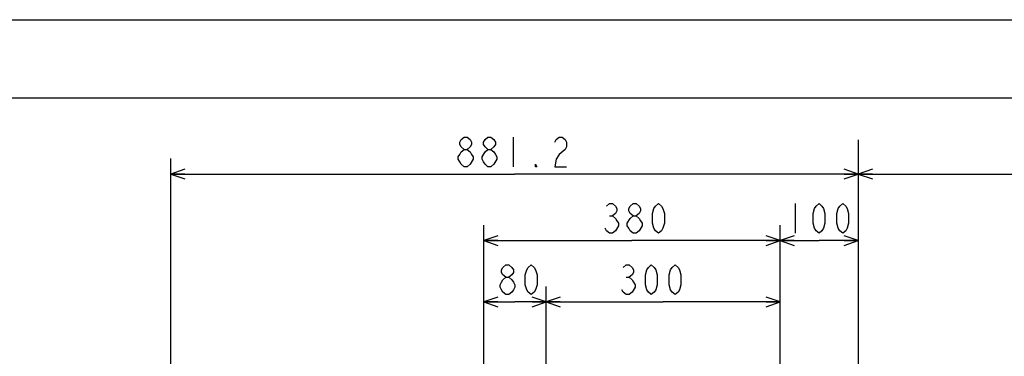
# Model space of a CAD drawing. Header units: millimetres. Extents: x 0 to 594, y 0 to 420.
# Tile 27 of 35: x 225 to 351, y 377 to 420. Entities that reach past the tile are written whole.
import ezdxf

# ---------------------------------------------------------------- set-up
doc = ezdxf.new("R2010")
doc.units = ezdxf.units.MM
doc.header["$LTSCALE"] = 32.67
doc.linetypes.add('CENTER', pattern=[0.6, 0.375, -0.075, 0.075, -0.075])
doc.layers.get('0').update_dxf_attribs({"linetype": 'CONTINUOUS'})
doc.layers.add('DEFAULT_1', color=7, linetype='CENTER')
doc.layers.add('DRIV_DIM', color=7, linetype='CONTINUOUS')
doc.styles.get("Standard").update_dxf_attribs({"font": 'txt', "width": 0.8})
doc.dimstyles.new('DIMSTYLE_1', dxfattribs={"dimtxt": 3.8, "dimasz": 1.8, "dimexe": 0.18, "dimexo": 0.0625, "dimgap": 0.09, "dimtad": 1, "dimdec": 1, "dimlfac": 10, "dimdsep": 46, "dimtxsty": 'STANDARD', "dimblk": 'OPEN', "dimblk1": 'OPEN', "dimblk2": 'OPEN', "dimcen": 0.09, "dimadec": 0, "dimazin": 0, "dimtp": 0.1, "dimtm": 0.1, "dimtfac": 1, "dimtdec": 1, "dimtofl": 0, "dimtmove": 0, "dimatfit": 3, "dimldrblk": 'OPEN', "dimfxl": 1, "dimtolj": 1, "dimarcsym": 0})
doc.dimstyles.new('DIMSTYLE_2', dxfattribs={"dimtxt": 3.8, "dimasz": 1.8, "dimexe": 0.18, "dimexo": 0.0625, "dimgap": 0.09, "dimtad": 1, "dimdec": 3, "dimlfac": 10, "dimdsep": 46, "dimtxsty": 'STANDARD', "dimblk": 'OPEN', "dimblk1": 'OPEN', "dimblk2": 'OPEN', "dimcen": 0.09, "dimadec": 0, "dimazin": 0, "dimtp": 0.001, "dimtm": 0.001, "dimtfac": 1, "dimtdec": 3, "dimtofl": 0, "dimtmove": 0, "dimatfit": 3, "dimldrblk": 'OPEN', "dimfxl": 1, "dimtolj": 1, "dimarcsym": 0})

# ---------------------------------------------------------------- blocks, each defined once
blk = doc.blocks.new('_OPEN')
at = {"color": 0, "linetype": 'BYBLOCK'}
for p, q in [((0, 0), (-1, 0.342)), ((-1, -0.342), (0, 0)), ((-1, 0), (0, 0))]:
    blk.add_line(p, q, dxfattribs=at)
blk = doc.blocks.new('*D0')
at = {"layer": 'DRIV_DIM', "color": 2, "linetype": 'CONTINUOUS'}
for p, q in [((244.56, 299.89), (244.56, 402.21)), ((244.56, 400.21), (288.61, 400.21)), ((332.67, 400.21), (288.61, 400.21))]:
    blk.add_line(p, q, dxfattribs=at)
at = {"layer": 'DRIV_DIM', "color": 2, "linetype": 'CONTINUOUS', "xscale": 1.8, "yscale": 1.8, "zscale": 1.8, "rotation": 180}
blk.add_blockref('_OPEN', (244.56, 400.21), dxfattribs=at)
at = {"layer": 'DRIV_DIM', "color": 2, "linetype": 'CONTINUOUS', "xscale": 1.8, "yscale": 1.8, "zscale": 1.8}
blk.add_blockref('_OPEN', (332.67, 400.21), dxfattribs=at)
blk = doc.blocks.new('*D9')
at = {"layer": 'DRIV_DIM', "color": 2, "linetype": 'CONTINUOUS'}
for p, q in [((400.79, 381.39), (400.79, 402.21)), ((332.67, 400.21), (366.73, 400.21)), ((400.79, 400.21), (366.73, 400.21)), ((400.79, 299.89), (400.79, 369.38))]:
    blk.add_line(p, q, dxfattribs=at)
at = {"layer": 'DRIV_DIM', "color": 2, "linetype": 'CONTINUOUS', "xscale": 1.8, "yscale": 1.8, "zscale": 1.8, "rotation": 180}
blk.add_blockref('_OPEN', (332.67, 400.21), dxfattribs=at)
at = {"layer": 'DRIV_DIM', "color": 2, "linetype": 'CONTINUOUS', "xscale": 1.8, "yscale": 1.8, "zscale": 1.8}
blk.add_blockref('_OPEN', (400.79, 400.21), dxfattribs=at)
blk = doc.blocks.new('*D32')
at = {"layer": 'DRIV_DIM', "color": 2, "linetype": 'CONTINUOUS'}
for p, q in [((292.67, 345.89), (292.67, 385.82)), ((322.67, 354.97), (322.67, 385.82)), ((292.67, 383.82), (307.67, 383.82)), ((322.67, 383.82), (307.67, 383.82))]:
    blk.add_line(p, q, dxfattribs=at)
at = {"layer": 'DRIV_DIM', "color": 2, "linetype": 'CONTINUOUS', "xscale": 1.8, "yscale": 1.8, "zscale": 1.8, "rotation": 180}
blk.add_blockref('_OPEN', (292.67, 383.82), dxfattribs=at)
at = {"layer": 'DRIV_DIM', "color": 2, "linetype": 'CONTINUOUS', "xscale": 1.8, "yscale": 1.8, "zscale": 1.8}
blk.add_blockref('_OPEN', (322.67, 383.82), dxfattribs=at)
blk = doc.blocks.new('*D33')
at = {"layer": 'DRIV_DIM', "color": 2, "linetype": 'CONTINUOUS'}
for p, q in [((284.67, 344.84), (284.67, 385.82)), ((292.67, 345.89), (292.67, 385.82)), ((284.67, 383.82), (288.67, 383.82)), ((292.67, 383.82), (288.67, 383.82))]:
    blk.add_line(p, q, dxfattribs=at)
at = {"layer": 'DRIV_DIM', "color": 2, "linetype": 'CONTINUOUS', "xscale": 1.8, "yscale": 1.8, "zscale": 1.8, "rotation": 180}
blk.add_blockref('_OPEN', (284.67, 383.82), dxfattribs=at)
at = {"layer": 'DRIV_DIM', "color": 2, "linetype": 'CONTINUOUS', "xscale": 1.8, "yscale": 1.8, "zscale": 1.8}
blk.add_blockref('_OPEN', (292.67, 383.82), dxfattribs=at)
blk = doc.blocks.new('*D34')
at = {"layer": 'DRIV_DIM', "color": 2, "linetype": 'CONTINUOUS'}
for p, q in [((322.67, 354.97), (322.67, 393.68)), ((332.67, 393.68), (332.67, 380.32)), ((322.67, 391.68), (327.67, 391.68)), ((332.67, 391.68), (327.67, 391.68))]:
    blk.add_line(p, q, dxfattribs=at)
at = {"layer": 'DRIV_DIM', "color": 2, "linetype": 'CONTINUOUS', "xscale": 1.8, "yscale": 1.8, "zscale": 1.8, "rotation": 180}
blk.add_blockref('_OPEN', (322.67, 391.68), dxfattribs=at)
at = {"layer": 'DRIV_DIM', "color": 2, "linetype": 'CONTINUOUS', "xscale": 1.8, "yscale": 1.8, "zscale": 1.8}
blk.add_blockref('_OPEN', (332.67, 391.68), dxfattribs=at)
blk = doc.blocks.new('*D35')
at = {"layer": 'DRIV_DIM', "color": 2, "linetype": 'CONTINUOUS'}
for p, q in [((284.67, 342.89), (284.67, 393.68)), ((322.67, 354.97), (322.67, 393.68)), ((284.67, 391.68), (303.67, 391.68)), ((322.67, 391.68), (303.67, 391.68))]:
    blk.add_line(p, q, dxfattribs=at)
at = {"layer": 'DRIV_DIM', "color": 2, "linetype": 'CONTINUOUS', "xscale": 1.8, "yscale": 1.8, "zscale": 1.8, "rotation": 180}
blk.add_blockref('_OPEN', (284.67, 391.68), dxfattribs=at)
at = {"layer": 'DRIV_DIM', "color": 2, "linetype": 'CONTINUOUS', "xscale": 1.8, "yscale": 1.8, "zscale": 1.8}
blk.add_blockref('_OPEN', (322.67, 391.68), dxfattribs=at)

msp = doc.modelspace()

# ---------------------------------------------------------------- linework, layer by layer
at = {"color": 7, "linetype": 'CONTINUOUS'}
for p, q in [((12.37736, 420), (584.30102, 420)), ((10, 410), (584, 410))]:
    msp.add_line(p, q, dxfattribs=at)
at = {"layer": 'DEFAULT_1', "color": 7, "linetype": 'CENTER'}
msp.add_line((332.67391, 404.59445), (332.67391, 254.90247), dxfattribs=at)
at = {"layer": 'DRIV_DIM', "color": 2, "linetype": 'CONTINUOUS'}
for p, q in [((288.44396, 404.95632), (288.44396, 401.1563)), ((324.59537, 396.43475), (324.59537, 392.63477)), ((300.78666, 394.85143), (301.16666, 394.85143)), ((302.91783, 386.98234), (303.29782, 386.98234))]:
    msp.add_line(p, q, dxfattribs=at)
for points in [[(282.17395, 403.37296), (281.79396, 403.68964), (281.60395, 404.0063), (281.60395, 404.32298), (281.79396, 404.63963), (282.17395, 404.95632), (282.55395, 404.95632), (282.93396, 404.63963), (283.12395, 404.32298), (283.12395, 404.0063), (282.93396, 403.68964), (282.55395, 403.37296)], [(285.21395, 403.37296), (284.83395, 403.68964), (284.64396, 404.0063), (284.64396, 404.32298), (284.83395, 404.63963), (285.21395, 404.95632), (285.59396, 404.95632), (285.97395, 404.63963), (286.16396, 404.32298), (286.16396, 404.0063), (285.97395, 403.68964), (285.59396, 403.37296)], [(293.76394, 404.32298), (293.95396, 404.63963), (294.33396, 404.95632), (294.71395, 404.95632), (295.09395, 404.63963), (295.28395, 404.32298), (295.28395, 403.68964), (295.09395, 403.37296), (294.33396, 402.73962)], [(282.17395, 401.1563), (281.79396, 401.47299), (281.60395, 401.78964), (281.41395, 402.10632), (281.41395, 402.42297), (281.60395, 402.73962), (281.79396, 403.05631), (282.17395, 403.37296), (282.55395, 403.37296), (282.93396, 403.05631), (283.12395, 402.73962), (283.31394, 402.42297), (283.31394, 402.10632)], [(285.21395, 401.1563), (284.83395, 401.47299), (284.64396, 401.78964), (284.45394, 402.10632), (284.45394, 402.42297), (284.83395, 403.05631)], [(284.83395, 403.05631), (285.21395, 403.37296), (285.59396, 403.37296), (285.97395, 403.05631), (286.16396, 402.73962), (286.35395, 402.42297), (286.35395, 402.10632)], [(294.33396, 402.73962), (293.95396, 402.10632), (293.76394, 401.1563), (295.28395, 401.1563)], [(283.31394, 402.10632), (282.93396, 401.47299), (282.55395, 401.1563), (282.17395, 401.1563)], [(286.35395, 402.10632), (285.97395, 401.47299), (285.59396, 401.1563), (285.21395, 401.1563)], [(291.48395, 401.1563), (291.29395, 401.1563), (291.29395, 401.47299), (291.48395, 401.1563)], [(300.40667, 396.1181), (300.78666, 396.43475), (301.16666, 396.43475), (301.54667, 396.1181), (301.73666, 395.80145), (301.73666, 395.48477), (301.54667, 395.16812), (301.16666, 394.85143), (301.54667, 394.53478), (301.73666, 394.21809), (301.92666, 393.90144), (301.92666, 393.58476), (301.54667, 392.95142)], [(303.82667, 394.85143), (303.44666, 395.16812), (303.25667, 395.48477), (303.25667, 395.80145), (303.44666, 396.1181), (303.82667, 396.43475), (304.20667, 396.43475), (304.58666, 396.1181), (304.77667, 395.80145), (304.77667, 395.48477), (304.58666, 395.16812), (304.20667, 394.85143)], [(307.05667, 392.63477), (306.67668, 392.95142), (306.48667, 393.26811), (306.29666, 393.90144), (306.29666, 395.16812), (306.48667, 395.80145), (306.67668, 396.1181), (307.05667, 396.43475), (307.43666, 396.1181), (307.62667, 395.80145), (307.81668, 395.16812), (307.81668, 393.90144), (307.62667, 393.26811), (307.43666, 392.95142), (307.05667, 392.63477)], [(327.63538, 392.63477), (327.25539, 392.95142), (327.06538, 393.26811), (326.87536, 393.90144), (326.87536, 395.16812), (327.06538, 395.80145), (327.25539, 396.1181), (327.63538, 396.43475), (328.01536, 396.1181), (328.20538, 395.80145), (328.39539, 395.16812), (328.39539, 393.90144), (328.20538, 393.26811), (328.01536, 392.95142), (327.63538, 392.63477)], [(330.67538, 392.63477), (330.29536, 392.95142), (330.10538, 393.26811), (329.91537, 393.90144), (329.91537, 395.16812), (330.10538, 395.80145), (330.29536, 396.1181), (330.67538, 396.43475), (331.05537, 396.1181), (331.24538, 395.80145), (331.43536, 395.16812), (331.43536, 393.90144), (331.24538, 393.26811), (331.05537, 392.95142), (330.67538, 392.63477)], [(303.82667, 392.63477), (303.44666, 392.95142), (303.25667, 393.26811), (303.06666, 393.58476), (303.06666, 393.90144), (303.44666, 394.53478)], [(303.44666, 394.53478), (303.82667, 394.85143), (304.20667, 394.85143), (304.58666, 394.53478), (304.77667, 394.21809), (304.96665, 393.90144), (304.96665, 393.58476)], [(301.54667, 392.95142), (301.16666, 392.63477), (300.78666, 392.63477), (300.40667, 392.95142), (300.21666, 393.26811)], [(304.96665, 393.58476), (304.58666, 392.95142), (304.20667, 392.63477), (303.82667, 392.63477)], [(287.51647, 386.98234), (287.13646, 387.29899), (286.94647, 387.61568), (286.94647, 387.93233), (287.13646, 388.24902), (287.51647, 388.56567), (287.89645, 388.56567), (288.27646, 388.24902), (288.46647, 387.93233), (288.46647, 387.61568), (288.27646, 387.29899), (287.89645, 386.98234)], [(290.74647, 384.76568), (290.36646, 385.08233), (290.17647, 385.39902), (289.98646, 386.03236), (289.98646, 387.29899), (290.17647, 387.93233), (290.36646, 388.24902), (290.74647, 388.56567), (291.12646, 388.24902), (291.31647, 387.93233), (291.50646, 387.29899), (291.50646, 386.03236), (291.31647, 385.39902), (291.12646, 385.08233), (290.74647, 384.76568)], [(302.53782, 388.24902), (302.91783, 388.56567), (303.29782, 388.56567), (303.67782, 388.24902), (303.86782, 387.93233), (303.86782, 387.61568), (303.67782, 387.29899), (303.29782, 386.98234), (303.67782, 386.66566), (303.86782, 386.34901), (304.05783, 386.03236), (304.05783, 385.71567), (303.67782, 385.08233)], [(306.14783, 384.76568), (305.76781, 385.08233), (305.57783, 385.39902), (305.38782, 386.03236), (305.38782, 387.29899), (305.57783, 387.93233), (305.76781, 388.24902), (306.14783, 388.56567), (306.52782, 388.24902), (306.71783, 387.93233), (306.90781, 387.29899), (306.90781, 386.03236), (306.71783, 385.39902), (306.52782, 385.08233), (306.14783, 384.76568)], [(309.18784, 384.76568), (308.80782, 385.08233), (308.61784, 385.39902), (308.42783, 386.03236), (308.42783, 387.29899), (308.61784, 387.93233), (308.80782, 388.24902), (309.18784, 388.56567), (309.56783, 388.24902), (309.75784, 387.93233), (309.94782, 387.29899), (309.94782, 386.03236), (309.75784, 385.39902), (309.56783, 385.08233), (309.18784, 384.76568)], [(287.51647, 384.76568), (287.13646, 385.08233), (286.94647, 385.39902), (286.75645, 385.71567), (286.75645, 386.03236), (286.94647, 386.34901), (287.13646, 386.66566), (287.51647, 386.98234), (287.89645, 386.98234), (288.27646, 386.66566), (288.46647, 386.34901), (288.65646, 386.03236), (288.65646, 385.71567), (288.46647, 385.39902), (288.27646, 385.08233), (287.89645, 384.76568), (287.51647, 384.76568)], [(303.67782, 385.08233), (303.29782, 384.76568), (302.91783, 384.76568), (302.53782, 385.08233), (302.34783, 385.39902)]]:
    msp.add_lwpolyline(points, dxfattribs=at)

# ---------------------------------------------------------------- dimensions: what is measured, and where the dimension line sits
for base, p1, p2, dimstyle, picture, middle in [((244.55567, 400.20631), (332.67391, 399.20631), (244.55567, 299.88681), 'DIMSTYLE_1', '*D0', (280.84395, 401.15631)), ((284.67391, 391.68477), (322.67391, 354.97213), (284.67391, 342.88681), 'DIMSTYLE_2', '*D35', (299.45667, 392.63477)), ((322.67391, 391.68477), (332.67391, 380.316), (322.67391, 354.97213), 'DIMSTYLE_2', '*D34', (323.07538, 392.63477)), ((284.67391, 383.81567), (292.67391, 345.88682), (284.67391, 344.83681), 'DIMSTYLE_2', '*D33', (286.18646, 384.76567)), ((292.67391, 383.81567), (322.67391, 354.97213), (292.67391, 345.88682), 'DIMSTYLE_2', '*D32', (301.58782, 384.76567))]:
    dim = msp.add_linear_dim(base=base, p1=p1, p2=p2, angle=180, dimstyle=dimstyle, dxfattribs=at)
    dim.commit()
    dim.dimension.update_dxf_attribs({"geometry": picture, "text_midpoint": middle, "dimtype": 160})
dim = msp.add_linear_dim(base=(400.79214, 400.20631), p1=(332.67391, 399.20631), p2=(400.79214, 299.88681), dimstyle='DIMSTYLE_1', dxfattribs=at)
dim.commit()
dim.dimension.update_dxf_attribs({"geometry": '*D9', "text_midpoint": (358.88252, 401.15631), "dimtype": 160})

doc.saveas('drawing.dxf')
